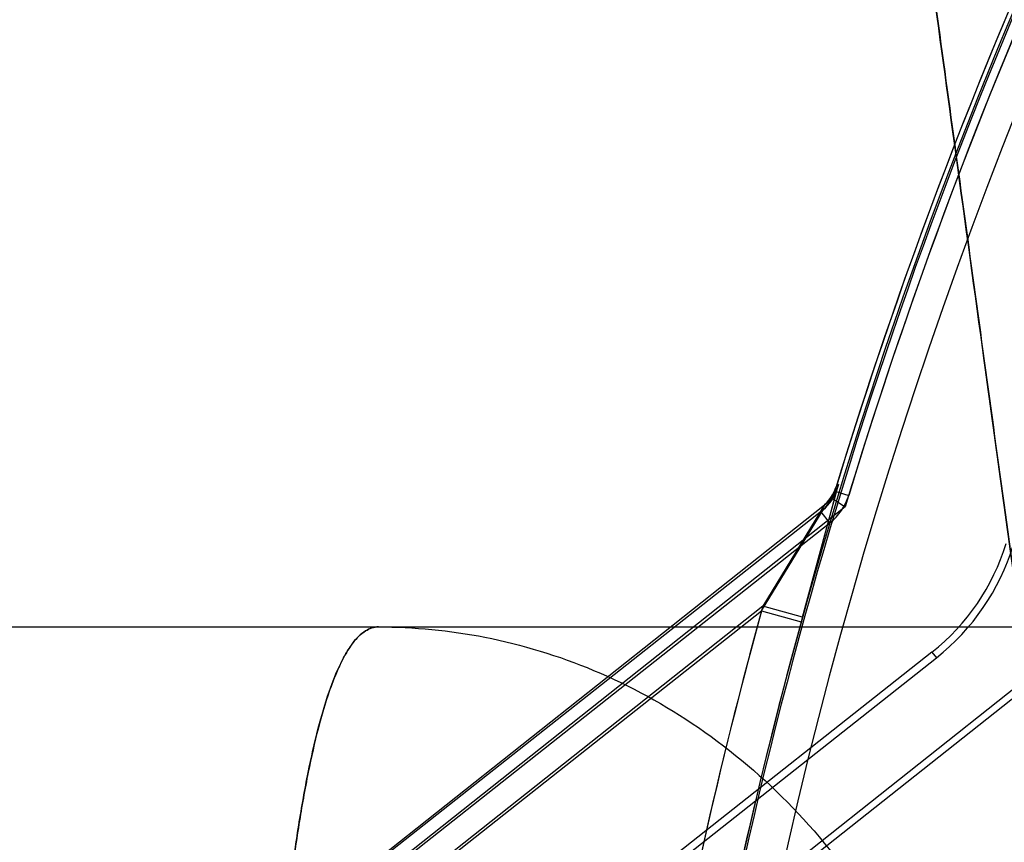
# Model space of a CAD drawing. Header units: millimetres. Extents: x 0 to 297, y 0 to 210.
# Tile 233 of 256: x 58.1965 to 58.2922, y 160.7024 to 160.7823. Entities that reach past the tile are written whole.
import ezdxf

# ---------------------------------------------------------------- set-up
doc = ezdxf.new("R2010")
doc.units = ezdxf.units.MM
doc.header["$LTSCALE"] = 16.335
doc.layers.get('0').update_dxf_attribs({"linetype": 'CONTINUOUS'})
for name, color, linetype in [('AXES_REF', 7, 'CONTINUOUS'), ('INTFCLR_1', 7, 'CONTINUOUS'), ('INTFCLR_144815', 7, 'CONTINUOUS'), ('INTFCLR_72935', 7, 'CONTINUOUS')]:
    doc.layers.add(name, color=color, linetype=linetype)

msp = doc.modelspace()

# ---------------------------------------------------------------- linework, layer by layer
at = {"color": 7, "linetype": 'Continuous'}
for centre, radius in [((57.52239940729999, 154.539298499), 7.756662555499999), ((57.52239940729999, 154.539298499), 7.756), ((57.52239940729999, 154.539298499), 7.706331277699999), ((57.52239940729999, 160.377698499), 0.684)]:
    msp.add_circle(centre, radius, dxfattribs=at)
msp.add_arc((57.52239940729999, 154.539298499), 7.68, 278.2771290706, 261.7228709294, dxfattribs=at)
at = {"layer": 'AXES_REF', "color": 9, "linetype": 'Continuous'}
msp.add_circle((57.52239940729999, 154.539298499), 7.075609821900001, dxfattribs=at)
at = {"layer": 'INTFCLR_1', "color": 9, "linetype": 'Continuous'}
for p, q in [((58.2759714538, 160.7366402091), (58.2725119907, 160.7238000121)), ((58.27576980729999, 160.7364810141), (58.27711905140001, 160.736069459)), ((58.2746257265, 160.7346690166), (58.1842657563, 160.663332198)), ((58.2686590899, 160.7248622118), (58.2746257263, 160.7346690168)), ((58.2752964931, 160.7334013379), (58.274422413, 160.7345085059)), ((58.1867443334, 160.6601926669), (58.2686590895, 160.7248622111)), ((58.2686590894, 160.7248622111), (58.2725119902, 160.7238000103)), ((58.2852108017, 160.7208432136), (58.2856444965, 160.7202938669))]:
    msp.add_line(p, q, dxfattribs=at)
at = {"layer": 'INTFCLR_1', "color": 6, "linetype": 'Continuous'}
for p, q in [((58.2757698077, 160.7364810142), (58.2759714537, 160.7366402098)), ((58.1953454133, 160.6702820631), (58.2752964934, 160.7334013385)), ((58.2852108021, 160.7208432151), (58.2009026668, 160.65428416)), ((58.2015714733, 160.6539204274), (58.2856444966, 160.7202938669))]:
    msp.add_line(p, q, dxfattribs=at)
for centre, radius, start, end in [((58.7386230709, 160.595298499), 0.4839066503, 129.3396668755, 163.0369045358), ((58.7386230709, 160.595298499), 0.4824960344, 129.3995061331, 163.0369045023), ((58.7386230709, 160.595298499), 0.4794897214, 137.2913519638, 169.1014109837), ((58.27194383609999, 160.7376480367), 0.004, 308.2901632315, 343.0369077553), ((58.2719438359, 160.737648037), 0.0054106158, 308.2901698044, 343.0369062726), ((58.2719438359, 160.737648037), 0.0214106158, 308.2901664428, 343.0369006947), ((58.2719438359, 160.737648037), 0.0221105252, 308.2901633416, 343.0369046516)]:
    msp.add_arc(centre, radius, start, end, dxfattribs=at)
at = {"layer": 'INTFCLR_1', "color": 9, "linetype": 'Continuous'}
for centre, radius, start, end in [((58.73862307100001, 160.5952984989), 0.4834862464, 136.3898582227, 175.7650415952), ((58.73862307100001, 160.595298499), 0.4874965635, 164.5870752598, 175.7650421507)]:
    msp.add_arc(centre, radius, start, end, dxfattribs=at)
msp.add_open_spline([(58.2746257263, 160.7346690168), (58.2752501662, 160.7351619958), (58.2757396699, 160.7358791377), (58.2759714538, 160.7366402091)], degree=3, dxfattribs=at)
at = {"layer": 'INTFCLR_144815', "color": 9, "linetype": 'Continuous'}
msp.add_line((58.1944779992, 160.723298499), (58.4487311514, 160.7232984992), dxfattribs=at)
at = {"layer": 'INTFCLR_144815', "color": 7, "linetype": 'Continuous'}
for points, knots in [([(58.2336919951, 161.2100770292), (58.2332865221, 161.2100850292), (58.2331502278, 161.208783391), (58.23301998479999, 161.2076819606), (58.2329865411, 161.2062434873), (58.2329867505, 161.2048795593), (58.23301581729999, 161.2034551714), (58.23306507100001, 161.201994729), (58.2331407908, 161.2002995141), (58.2332288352, 161.198683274), (58.2333251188, 161.1971098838), (58.2334132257, 161.1957736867), (58.2335113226, 161.1943741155), (58.233619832, 161.1929024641), (58.23374855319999, 161.1912372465), (58.2339015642, 161.1893452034), (58.2340744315, 161.1872960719), (58.2342694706, 161.1850680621), (58.234489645, 161.1826360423), (58.2347367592, 161.1799923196), (58.2350144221, 161.1771051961), (58.2353300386, 161.1739083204), (58.2356878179, 161.1703758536), (58.2360863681, 161.1665319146), (58.2365319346, 161.1623244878), (58.237049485, 161.1575356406), (58.23762314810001, 161.1523324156), (58.23826178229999, 161.1466419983), (58.2389778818, 161.1403643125), (58.2398115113, 161.1331735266), (58.24075221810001, 161.1251845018), (58.24182357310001, 161.1162152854), (58.24303766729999, 161.1061897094), (58.2444420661, 161.0947448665), (58.24603778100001, 161.0819017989), (58.2478602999, 161.0674038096), (58.2499283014, 161.051131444), (58.2522149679, 161.0333200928), (58.2547182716, 161.0139976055), (58.2573949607, 160.9935041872), (58.2602659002, 160.9716834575), (58.2632879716, 160.9488635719), (58.2664532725, 160.9251015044), (58.2697421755, 160.9005398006), (58.2731791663, 160.8749922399), (58.2767868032, 160.8482913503), (58.2805404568, 160.8206205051), (58.2843898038, 160.7923480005), (58.2883195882, 160.7635804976), (58.2923636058, 160.7340677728), (58.2965820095, 160.7033720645), (58.2994583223, 160.6825008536), (58.3009332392, 160.671812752)], [0, 0, 0, 0, 0.002241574, 0.0047132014, 0.0072224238, 0.0098766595, 0.0123398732, 0.0150736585, 0.0179599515, 0.0217167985, 0.0240207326, 0.0266725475, 0.029118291, 0.0317754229, 0.0348287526, 0.0383497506, 0.0422672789, 0.04619496, 0.0507115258, 0.0557645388, 0.0608710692, 0.06674290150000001, 0.0735202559, 0.0804956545, 0.0881030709, 0.09690564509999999, 0.1071187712, 0.1170366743, 0.1285552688, 0.1420419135, 0.1570478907, 0.1730174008, 0.1919691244, 0.2128662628, 0.236750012, 0.2635013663, 0.293630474, 0.3274143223, 0.3627565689, 0.4013226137, 0.4416480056, 0.4844039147, 0.5285543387, 0.5741462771, 0.6213734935, 0.6710334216, 0.7230689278, 0.7757171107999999, 0.8287434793, 0.8835499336, 0.9403646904, 1, 1, 1, 1]), ([(58.3009332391, 160.6718127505), (58.2995893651, 160.6815479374), (58.2970697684, 160.6998307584), (58.29352224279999, 160.7256246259), (58.2904043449, 160.7483481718), (58.2876478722, 160.7684807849), (58.2851931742, 160.786446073), (58.2830034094, 160.8025032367), (58.28102452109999, 160.8170396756), (58.2792132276, 160.8303684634), (58.2775599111, 160.8425566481), (58.2760735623, 160.8535327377), (58.2747591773, 160.8632542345), (58.27358731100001, 160.8719339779), (58.2725412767, 160.8796922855), (58.2716108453, 160.8866028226), (58.2707813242, 160.8927713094), (58.2700368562, 160.8983133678), (58.2693733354, 160.9032577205), (58.2687702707, 160.9077555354), (58.268231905, 160.9117740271), (58.2677502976, 160.9153715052), (58.2673140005, 160.9186325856), (58.2669180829, 160.9215935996), (58.26655687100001, 160.9242965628), (58.26623124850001, 160.9267343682), (58.2659332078, 160.9289666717), (58.2656601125, 160.93101301), (58.2654106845, 160.9328826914), (58.2651738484, 160.9346585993), (58.2649524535, 160.9363193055), (58.2646795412, 160.9383671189), (58.2644863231, 160.9398174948), (58.2643538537, 160.9408124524)], [0, 0, 0, 0, 0.1086009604, 0.2039477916, 0.2877238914, 0.3620651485, 0.4285031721, 0.4880977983, 0.5411506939, 0.5906228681, 0.6367442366, 0.6770723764, 0.71302358, 0.7451511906, 0.7738599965, 0.7995341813, 0.8222066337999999, 0.8426397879, 0.8613279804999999, 0.8773350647, 0.892788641, 0.9061319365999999, 0.9174444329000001, 0.9291470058, 0.9391444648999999, 0.9475796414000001, 0.9563257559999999, 0.9640319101, 0.9703936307, 0.9771701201, 0.9838307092, 0.9889079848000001, 1, 1, 1, 1])]:
    msp.add_open_spline(points, degree=3, knots=knots, dxfattribs=at)
at = {"layer": 'INTFCLR_144815', "color": 9, "linetype": 'Continuous'}
for points, knots in [([(58.23142516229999, 160.723298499), (58.2309836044, 160.723298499), (58.2299778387, 160.7229389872), (58.2287571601, 160.721620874), (58.2278676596, 160.7200599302), (58.2272684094, 160.7187026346), (58.22690606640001, 160.7177752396), (58.2263086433, 160.716116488), (58.2254767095, 160.7132574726), (58.22451015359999, 160.70895214), (58.2237924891, 160.7048872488), (58.2233243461, 160.7017639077), (58.2230567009, 160.6998190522), (58.2226459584, 160.6966517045), (58.2220882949, 160.6916122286), (58.2214707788, 160.6845095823), (58.2210952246, 160.6788973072), (58.2208739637, 160.6749654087), (58.22073045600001, 160.6722033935), (58.2205034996, 160.6672346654), (58.2202574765, 160.6599622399), (58.2201109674, 160.6525522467), (58.2200500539, 160.6464619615), (58.2200278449, 160.6402035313), (58.2200560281, 160.6354814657), (58.220094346, 160.6323227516)], [0, 0, 0, 0, 0.0141696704, 0.032245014, 0.0566276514, 0.07159990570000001, 0.07983247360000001, 0.08857479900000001, 0.1281706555, 0.1752647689, 0.2301232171, 0.2605892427, 0.2766105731, 0.2931213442, 0.3630803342, 0.4392931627, 0.5218908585, 0.5435700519, 0.5656680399, 0.6106436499, 0.703181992, 0.7991656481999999, 0.8484706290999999, 0.8986288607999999, 1, 1, 1, 1]), ([(58.2200943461, 160.6323227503), (58.2200563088, 160.6354578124), (58.2200190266, 160.6416609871), (58.2200786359, 160.6508653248), (58.2202259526, 160.6584048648), (58.2204044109, 160.664307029), (58.2206170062, 160.6699460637), (58.2209486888, 160.6766864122), (58.2213832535, 160.6832164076), (58.2217898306, 160.6881804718), (58.2222137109, 160.6927411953), (58.22279603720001, 160.698013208), (58.2234890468, 160.7029861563), (58.22409755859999, 160.7066150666), (58.22469321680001, 160.70976572), (58.2254678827, 160.713225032), (58.22650268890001, 160.7167814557), (58.2274649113, 160.7192421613), (58.2282908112, 160.7208037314), (58.2290304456, 160.7219150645), (58.2299740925, 160.7229376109), (58.2309832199, 160.723298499), (58.2314251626, 160.723298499)], [0, 0, 0, 0, 0.1006106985, 0.199055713, 0.2953636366, 0.342590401, 0.3885395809, 0.4764458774, 0.5591383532, 0.5985355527, 0.6362718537, 0.7061191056, 0.7687234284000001, 0.7973639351, 0.8241873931, 0.8716144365, 0.9110602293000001, 0.9429569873, 0.9561975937, 0.9676399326, 0.9858181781, 1, 1, 1, 1]), ([(58.2314251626, 160.723298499), (58.2348882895, 160.723298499), (58.2420496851, 160.7225989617), (58.25264951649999, 160.7193570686), (58.2628585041, 160.7137617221), (58.2720260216, 160.7059499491), (58.2795903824, 160.6963275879), (58.2851762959, 160.6854969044), (58.2886495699, 160.6741449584), (58.2896494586, 160.6664242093), (58.2898303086, 160.6626480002)], [0, 0, 0, 0, 0.1120066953, 0.2310131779, 0.3561439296, 0.4858595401, 0.6179059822, 0.7494999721, 0.8777274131, 1, 1, 1, 1])]:
    msp.add_open_spline(points, degree=3, knots=knots, dxfattribs=at)
at = {"layer": 'INTFCLR_72935', "color": 9, "linetype": 'Continuous'}
for p, q in [((58.2726350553, 160.7242455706), (58.2761214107, 160.7371301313)), ((58.1841064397, 160.6633315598), (58.2747822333, 160.7351671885)), ((58.2747822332, 160.7351671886), (58.2687831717, 160.7253114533)), ((58.2687831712, 160.7253114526), (58.1865903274, 160.6601962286)), ((58.2726350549, 160.7242455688), (58.2687831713, 160.7253114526))]:
    msp.add_line(p, q, dxfattribs=at)
at = {"layer": 'INTFCLR_72935', "color": 6, "linetype": 'Continuous'}
for p, q in [((58.27612141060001, 160.7371301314), (58.2759192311, 160.7369699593)), ((58.2747822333, 160.7351671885), (58.2755568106, 160.735780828)), ((58.2755568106, 160.735780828), (58.2767788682, 160.7349493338)), ((58.2767788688, 160.7349493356), (58.192980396, 160.6685620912)), ((58.2389763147, 160.6743824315), (58.2976582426, 160.7208717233)), ((58.2982697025, 160.7204632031), (58.23944890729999, 160.6738639))]:
    msp.add_line(p, q, dxfattribs=at)
for centre, radius, start, end in [((58.7386230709, 160.595298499), 0.4839066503, 129.3396669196, 163.123559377), ((58.7386230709, 160.595298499), 0.4824960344, 129.3995061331, 163.1759166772), ((58.7386230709, 160.595298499), 0.4833111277, 136.3700789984, 170.0609962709), ((58.27209449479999, 160.7381410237), 0.004, 308.3871445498, 342.9763708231)]:
    msp.add_arc(centre, radius, start, end, dxfattribs=at)
at = {"layer": 'INTFCLR_72935', "color": 9, "linetype": 'Continuous'}
for centre, radius, start, end in [((58.7386230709, 160.595298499), 0.4874965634, 164.5322986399, 175.7650421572), ((58.7386230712, 160.5952984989), 0.4834999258, 164.5322980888, 175.7650415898)]:
    msp.add_arc(centre, radius, start, end, dxfattribs=at)
msp.add_open_spline([(58.2761214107, 160.7371301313), (58.2758898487, 160.7363726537), (58.2754030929, 160.7356590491), (58.2747822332, 160.7351671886)], degree=3, dxfattribs=at)

doc.saveas('drawing.dxf')
